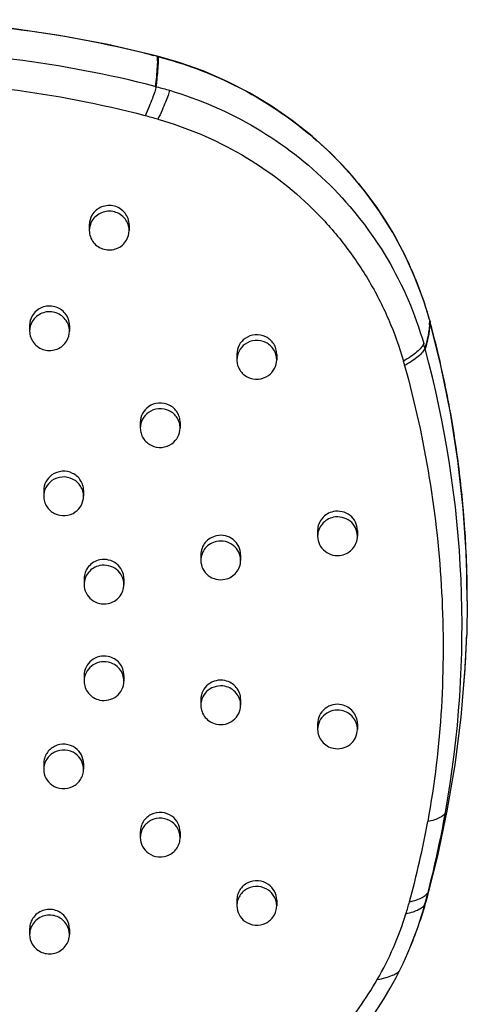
# Model space of a CAD drawing. Header units: millimetres. Extents: x -108 to 621, y -139 to 745.
# Tile 27 of 29: x 307 to 352, y 646 to 745. Entities that reach past the tile are written whole.
import ezdxf

# ---------------------------------------------------------------- set-up
doc = ezdxf.new("R2010")
doc.units = ezdxf.units.MM
doc.header["$LTSCALE"] = 23.1
doc.layers.get('0').update_dxf_attribs({"linetype": 'CONTINUOUS'})

msp = doc.modelspace()

# ---------------------------------------------------------------- linework, layer by layer
at = {"color": 7, "linetype": 'CONTINUOUS'}
for p, q in [((320.708, 741.567), (320.175, 741.702)), ((320.85, 741.53), (320.708, 741.567)), ((320.514, 738.518), (320.618, 738.491)), ((313.891, 724.588), (313.891, 724.013)), ((317.891, 724.588), (317.891, 724.013)), ((348.114, 714.958), (348.11, 714.887)), ((348.112, 714.977), (348.139, 714.867)), ((348.114, 714.958), (348.112, 714.888)), ((307.891, 714.474), (307.891, 713.899)), ((311.891, 714.474), (311.891, 713.899)), ((348.165, 714.781), (348.137, 714.886)), ((348.137, 714.886), (348.139, 714.867)), ((348.165, 714.781), (348.165, 714.781)), ((328.724, 711.591), (328.724, 711.016)), ((332.724, 711.591), (332.724, 711.016)), ((319.016, 704.726), (319.016, 704.151)), ((323.016, 704.726), (323.016, 704.151)), ((309.308, 697.862), (309.308, 697.287)), ((313.308, 697.862), (313.308, 697.287)), ((336.842, 693.846), (336.842, 693.271)), ((340.842, 693.846), (340.842, 693.271)), ((325.104, 691.418), (325.104, 690.843)), ((329.104, 691.418), (329.104, 690.843)), ((313.367, 688.99), (313.367, 688.415)), ((317.367, 688.99), (317.367, 688.415)), ((351.888, 686.788), (351.832, 683.331)), ((313.367, 679.278), (313.367, 678.703)), ((317.367, 679.278), (317.367, 678.703)), ((325.104, 676.85), (325.104, 676.275)), ((329.104, 676.85), (329.104, 676.275)), ((336.842, 674.422), (336.842, 673.847)), ((340.842, 674.422), (340.842, 673.847)), ((309.308, 670.405), (309.308, 669.83)), ((313.308, 670.405), (313.308, 669.83)), ((319.016, 663.541), (319.016, 662.966)), ((323.016, 663.541), (323.016, 662.966)), ((328.724, 656.677), (328.724, 656.102)), ((332.724, 656.677), (332.724, 656.102)), ((347.877, 657.005), (347.92, 657.164)), ((307.891, 653.793), (307.891, 653.218)), ((311.891, 653.793), (311.891, 653.218))]:
    msp.add_line(p, q, dxfattribs=at)
at = {"color": 9, "linetype": 'CONTINUOUS'}
for p, q in [((320.182, 741.667), (320.374, 741.619)), ((320.658, 741.547), (320.752, 741.523)), ((320.856, 741.494), (320.752, 741.522)), ((348.112, 714.977), (348.114, 714.958)), ((348.139, 714.867), (348.134, 714.783)), ((348.139, 714.867), (348.136, 714.783)), ((348.167, 714.762), (348.165, 714.781)), ((348.165, 714.781), (348.167, 714.762)), ((347.63, 712.204), (347.655, 712.114)), ((351.888, 686.79), (351.888, 686.788))]:
    msp.add_line(p, q, dxfattribs=at)
at = {"color": 7, "linetype": 'CONTINUOUS'}
for points in [[(320.175, 741.702), (315.765, 742.723), (310.874, 743.645), (305.906, 744.361), (300.969, 744.859), (296.17, 745.14), (291.891, 745.222)], [(348.112, 714.977), (347.51, 716.951), (346.63, 719.298), (345.592, 721.587), (344.398, 723.806), (343.053, 725.946), (341.561, 727.996), (339.93, 729.945), (338.167, 731.785), (336.281, 733.505), (334.282, 735.099), (332.177, 736.558), (329.978, 737.876), (327.695, 739.046), (325.339, 740.065), (322.923, 740.928), (320.85, 741.53)], [(351.888, 686.79), (351.795, 691.217), (351.483, 696.065), (350.952, 700.892), (350.204, 705.69), (349.24, 710.45), (348.165, 714.781)], [(347.921, 657.165), (348.916, 661.132), (349.868, 665.646), (350.656, 670.298), (351.263, 675.082), (351.674, 679.992), (351.832, 683.331)], [(345.106, 649.644), (345.172, 649.779), (345.424, 650.304), (345.669, 650.835), (345.907, 651.372), (346.011, 651.615)], [(341.72, 644.081), (342.178, 644.719), (342.867, 645.731), (343.524, 646.769), (344.145, 647.827), (344.728, 648.901), (345.106, 649.644)]]:
    msp.add_lwpolyline(points, dxfattribs=at)
at = {"color": 9, "linetype": 'CONTINUOUS'}
for centre, radius, start, end in [((291.792, 628.956), 116.232, 75.86223, 89.95094), ((291.896, 626.698), 115.424, 75.64444, 90.00261), ((292.948, 633.267), 111.769, 75.64553, 75.79561), ((301.706, 741.821), 19.048, 357.75884, 359.10165), ((301.394, 741.807), 19.465, 357.76507, 359.07919), ((312.384, 705.107), 37.066, 26.76786, 27.20448), ((312.459, 705.144), 36.983, 23.84069, 26.76872), ((312.584, 705.2), 36.845, 20.22863, 23.83947), ((312.611, 705.21), 36.816, 18.98933, 20.22857), ((312.733, 705.251), 36.688, 15.3421, 18.99096), ((339.371, 715.148), 8.773, 355.32067, 357.62057), ((245.14, 686.885), 106.732, 12.6617, 15.14052), ((312.9, 702.775), 35.987, 15.18794, 15.94652), ((244.761, 684.252), 106.599, 349.85633, 15.15128), ((244.732, 686.792), 107.151, 11.39917, 12.66258), ((244.54, 686.753), 107.347, 10.11389, 11.3992), ((244.412, 686.73), 107.477, 8.39603, 10.11385), ((244.357, 686.722), 107.533, 5.02595, 8.39604), ((244.464, 686.731), 107.425, 4.07011, 5.02594), ((244.709, 686.748), 107.179, 2.4653, 4.0704), ((245.259, 686.77), 106.629, 0.00931, 2.46617), ((244.706, 684.226), 106.648, 344.81471, 345.47843), ((339.759, 659.394), 8.462, 338.48235, 341.52533), ((340.09, 659.282), 8.111, 341.53319, 343.70552), ((340.274, 659.228), 7.92, 343.70993, 344.89524), ((312.594, 665.807), 36.306, 337.54973, 344.57139), ((313.047, 665.677), 35.835, 344.55059, 344.81448)]:
    msp.add_arc(centre, radius, start, end, dxfattribs=at)
at = {"color": 7, "linetype": 'CONTINUOUS'}
for centre, radius, start, end in [((291.784, 628.726), 110.369, 75.45616, 89.94426), ((304.154, 676.249), 61.261, 74.24753, 75.49367), ((315.798, 724.586), 1.907, 149.25791, 179.95368), ((315.798, 724.011), 1.907, 149.25794, 179.95365), ((315.984, 724.014), 1.907, 329.25794, 359.95365), ((309.798, 714.473), 1.907, 149.25791, 179.95368), ((309.798, 713.898), 1.907, 149.25794, 179.95365), ((339.346, 715.238), 8.773, 355.32425, 357.71265), ((309.984, 713.901), 1.907, 329.25794, 359.95365), ((289.837, 695.119), 57.819, 15.36116, 15.8176), ((245.045, 686.791), 106.843, 354.8307, 358.14398), ((243.58, 684.479), 107.801, 345.49829, 349.84802), ((256.495, 681.122), 92.899, 344.63741, 349.73894), ((306.528, 668.31), 42.869, 337.55446, 344.71297), ((305.406, 667.689), 42.177, 342.92772, 344.63094), ((309.984, 653.791), 1.907, 0.04632, 30.74209), ((315.229, 664.681), 31.904, 329.90416, 342.9119), ((309.984, 653.216), 1.907, 0.04635, 30.74206), ((309.798, 653.219), 1.907, 180.04635, 210.74206), ((312.518, 665.838), 36.388, 336.99033, 337.54987), ((307.512, 669.204), 40.848, 320.36969, 329.84299)]:
    msp.add_arc(centre, radius, start, end, dxfattribs=at)
at = {"color": 9, "linetype": 'CONTINUOUS'}
for points, knots in [([(320.182, 741.667), (320.183, 741.676), (320.183, 741.686), (320.179, 741.701), (320.175, 741.702)], [0, 0, 0, 0, 0.692193, 1, 1, 1, 1]), ([(320.739, 741.076), (320.732, 740.88), (320.686, 740.025), (320.598, 739.172), (320.514, 738.518)], [0, 0, 0, 0, 0.229461, 1, 1, 1, 1]), ([(320.618, 738.491), (320.648, 738.721), (320.749, 739.571), (320.82, 740.425), (320.844, 741.048)], [0, 0, 0, 0, 0.270636, 1, 1, 1, 1]), ([(320.752, 741.522), (320.752, 741.525), (320.752, 741.535), (320.751, 741.544), (320.75, 741.55)], [0, 0, 0, 0, 0.320137, 1, 1, 1, 1]), ([(320.854, 741.523), (320.855, 741.521), (320.857, 741.512), (320.856, 741.502), (320.856, 741.494)], [0, 0, 0, 0, 0.182058, 1, 1, 1, 1]), ([(320.856, 741.494), (323.469, 740.813), (328.558, 738.91), (335.411, 734.559), (341.177, 728.906), (344.135, 724.415), (345.35, 722.052)], [0, 0, 0, 0, 0.25194, 0.502721, 0.752083, 1, 1, 1, 1]), ([(320.618, 738.491), (320.582, 738.313), (320.459, 737.908), (320.211, 737.24), (319.882, 736.44), (319.635, 735.864), (319.5, 735.558)], [0, 0, 0, 0, 0.173687, 0.402522, 0.680265, 1, 1, 1, 1]), ([(321.959, 738.121), (321.92, 737.943), (321.792, 737.539), (321.532, 736.875), (321.186, 736.082), (320.927, 735.513), (320.786, 735.21)], [0, 0, 0, 0, 0.174248, 0.403189, 0.680719, 1, 1, 1, 1]), ([(348.114, 714.432), (348.099, 714.246), (348.01, 713.462), (347.83, 712.689), (347.655, 712.114)], [0, 0, 0, 0, 0.237066, 1, 1, 1, 1]), ([(347.503, 712.663), (347.452, 712.511), (347.249, 712.196), (346.8, 711.768), (346.19, 711.32), (345.723, 711.029), (345.466, 710.879)], [0, 0, 0, 0, 0.175389, 0.399503, 0.67525, 1, 1, 1, 1]), ([(347.631, 712.204), (347.579, 712.052), (347.376, 711.738), (346.927, 711.314), (346.316, 710.87), (345.848, 710.583), (345.591, 710.436)], [0, 0, 0, 0, 0.175299, 0.399268, 0.67501, 1, 1, 1, 1]), ([(349.694, 665.478), (349.573, 665.252), (349.187, 664.972), (348.558, 664.724), (348.142, 664.621), (347.908, 664.574)], [0, 0, 0, 0, 0.375428, 0.65043, 1, 1, 1, 1]), ([(346.074, 656.51), (346.32, 656.565), (346.757, 656.682), (347.319, 656.913), (347.717, 657.168), (347.898, 657.38), (347.947, 657.485)], [0, 0, 0, 0, 0.348672, 0.62601, 0.839088, 1, 1, 1, 1]), ([(347.592, 656.148), (347.62, 656.219), (347.727, 656.501), (347.819, 656.788), (347.879, 657.005)], [0, 0, 0, 0, 0.253825, 1, 1, 1, 1]), ([(345.724, 655.307), (345.974, 655.363), (346.419, 655.481), (346.992, 655.714), (347.398, 655.97), (347.582, 656.184), (347.63, 656.291)], [0, 0, 0, 0, 0.349092, 0.627421, 0.840662, 1, 1, 1, 1]), ([(342.832, 648.683), (343.119, 648.74), (343.639, 648.858), (344.321, 649.082), (344.81, 649.321), (345.05, 649.533), (345.106, 649.644)], [0, 0, 0, 0, 0.349493, 0.635263, 0.851603, 1, 1, 1, 1])]:
    msp.add_open_spline(points, degree=3, knots=knots, dxfattribs=at)
at = {"color": 7, "linetype": 'CONTINUOUS'}
for points, knots in [([(320.618, 738.491), (320.635, 738.481), (320.66, 738.471), (320.685, 738.472), (320.69, 738.472)], [0, 0, 0, 0, 0.781575, 1, 1, 1, 1]), ([(320.69, 738.472), (320.903, 738.417), (321.323, 738.292), (321.748, 738.182), (321.958, 738.12)], [0, 0, 0, 0, 0.500955, 1, 1, 1, 1]), ([(321.958, 738.12), (324.985, 737.225), (330.828, 734.688), (338.349, 728.875), (344.16, 721.423), (346.651, 715.642), (347.502, 712.662)], [0, 0, 0, 0, 0.252332, 0.503172, 0.752317, 1, 1, 1, 1]), ([(320.786, 735.21), (323.708, 734.386), (329.348, 731.991), (335.435, 727.369), (339.45, 722.86), (341.998, 719.137), (344.047, 715.134), (345.058, 712.313), (345.466, 710.879)], [0, 0, 0, 0, 0.252083, 0.502684, 0.627588, 0.752078, 0.876196, 1, 1, 1, 1]), ([(317.891, 724.588), (317.891, 724.8), (317.819, 725.227), (317.505, 725.796), (317.02, 726.237), (316.417, 726.502), (315.758, 726.565), (315.114, 726.419), (314.551, 726.08), (314.268, 725.745), (314.159, 725.561)], [0, 0, 0, 0, 0.1231, 0.246875, 0.371707, 0.49754, 0.623911, 0.750145, 0.875599, 1, 1, 1, 1]), ([(317.891, 724.013), (317.891, 724.224), (317.819, 724.652), (317.505, 725.221), (317.02, 725.662), (316.417, 725.927), (315.758, 725.99), (315.114, 725.844), (314.551, 725.505), (314.268, 725.17), (314.159, 724.986)], [0, 0, 0, 0, 0.1231, 0.246877, 0.371708, 0.497539, 0.623911, 0.750146, 0.875599, 1, 1, 1, 1]), ([(313.891, 724.013), (313.891, 723.801), (313.964, 723.374), (314.278, 722.805), (314.762, 722.364), (315.366, 722.099), (316.024, 722.036), (316.668, 722.182), (317.231, 722.521), (317.514, 722.856), (317.623, 723.04)], [0, 0, 0, 0, 0.1231, 0.246877, 0.371708, 0.497539, 0.623911, 0.750146, 0.875599, 1, 1, 1, 1]), ([(311.891, 714.474), (311.891, 714.686), (311.819, 715.114), (311.505, 715.683), (311.02, 716.123), (310.417, 716.389), (309.758, 716.452), (309.114, 716.306), (308.551, 715.966), (308.268, 715.631), (308.159, 715.448)], [0, 0, 0, 0, 0.1231, 0.246875, 0.371707, 0.49754, 0.623911, 0.750145, 0.875599, 1, 1, 1, 1]), ([(311.891, 713.899), (311.891, 714.111), (311.819, 714.538), (311.505, 715.108), (311.02, 715.548), (310.417, 715.813), (309.758, 715.876), (309.114, 715.73), (308.551, 715.391), (308.268, 715.056), (308.159, 714.873)], [0, 0, 0, 0, 0.1231, 0.246877, 0.371708, 0.497539, 0.623911, 0.750146, 0.875599, 1, 1, 1, 1]), ([(348.089, 714.523), (348.074, 714.336), (347.986, 713.552), (347.805, 712.78), (347.63, 712.204)], [0, 0, 0, 0, 0.237023, 1, 1, 1, 1]), ([(307.891, 713.899), (307.891, 713.688), (307.964, 713.26), (308.278, 712.691), (308.762, 712.25), (309.366, 711.985), (310.024, 711.922), (310.668, 712.068), (311.231, 712.407), (311.514, 712.742), (311.623, 712.926)], [0, 0, 0, 0, 0.1231, 0.246877, 0.371708, 0.497539, 0.623911, 0.750146, 0.875599, 1, 1, 1, 1]), ([(329.548, 713.165), (329.298, 712.988), (328.876, 712.513), (328.724, 711.894), (328.724, 711.591)], [0, 0, 0, 0, 0.502564, 1, 1, 1, 1]), ([(332.724, 711.591), (332.724, 711.769), (332.673, 712.127), (332.45, 712.622), (332.097, 713.039), (331.493, 713.449), (330.561, 713.632), (329.843, 713.374), (329.548, 713.165)], [0, 0, 0, 0, 0.123553, 0.247597, 0.372468, 0.49826, 0.749399, 1, 1, 1, 1]), ([(332.724, 711.016), (332.724, 711.193), (332.673, 711.552), (332.45, 712.047), (332.097, 712.464), (331.493, 712.874), (330.561, 713.057), (329.843, 712.799), (329.548, 712.59)], [0, 0, 0, 0, 0.123555, 0.247597, 0.372467, 0.498259, 0.7494, 1, 1, 1, 1]), ([(329.548, 712.59), (329.298, 712.413), (328.876, 711.938), (328.724, 711.319), (328.724, 711.016)], [0, 0, 0, 0, 0.502564, 1, 1, 1, 1]), ([(328.724, 711.016), (328.724, 710.838), (328.775, 710.479), (328.998, 709.984), (329.351, 709.567), (329.955, 709.157), (330.887, 708.974), (331.605, 709.233), (331.899, 709.441)], [0, 0, 0, 0, 0.123555, 0.247597, 0.372467, 0.498259, 0.7494, 1, 1, 1, 1]), ([(331.899, 709.441), (332.15, 709.618), (332.572, 710.093), (332.724, 710.712), (332.724, 711.016)], [0, 0, 0, 0, 0.502564, 1, 1, 1, 1]), ([(345.591, 710.435), (346.618, 706.715), (348.274, 699.161), (349.521, 687.637), (349.504, 676.047), (348.596, 668.368), (347.908, 664.574)], [0, 0, 0, 0, 0.250196, 0.500158, 0.750038, 1, 1, 1, 1]), ([(319.84, 706.301), (319.59, 706.124), (319.167, 705.649), (319.016, 705.03), (319.016, 704.726)], [0, 0, 0, 0, 0.502564, 1, 1, 1, 1]), ([(323.016, 704.726), (323.016, 704.904), (322.965, 705.263), (322.742, 705.758), (322.389, 706.175), (321.785, 706.585), (320.853, 706.768), (320.135, 706.509), (319.84, 706.301)], [0, 0, 0, 0, 0.123553, 0.247597, 0.372468, 0.49826, 0.749399, 1, 1, 1, 1]), ([(323.016, 704.151), (323.016, 704.329), (322.965, 704.688), (322.742, 705.183), (322.389, 705.6), (321.785, 706.01), (320.853, 706.193), (320.135, 705.934), (319.84, 705.726)], [0, 0, 0, 0, 0.123555, 0.247597, 0.372467, 0.498259, 0.7494, 1, 1, 1, 1]), ([(319.84, 705.726), (319.59, 705.549), (319.167, 705.074), (319.016, 704.455), (319.016, 704.151)], [0, 0, 0, 0, 0.502564, 1, 1, 1, 1]), ([(319.016, 704.151), (319.016, 703.973), (319.067, 703.615), (319.29, 703.12), (319.643, 702.703), (320.247, 702.293), (321.178, 702.11), (321.897, 702.368), (322.191, 702.577)], [0, 0, 0, 0, 0.123555, 0.247597, 0.372467, 0.498259, 0.7494, 1, 1, 1, 1]), ([(322.191, 702.577), (322.442, 702.754), (322.864, 703.229), (323.016, 703.848), (323.016, 704.151)], [0, 0, 0, 0, 0.502564, 1, 1, 1, 1]), ([(310.132, 699.437), (309.882, 699.26), (309.459, 698.784), (309.307, 698.166), (309.308, 697.862)], [0, 0, 0, 0, 0.502564, 1, 1, 1, 1]), ([(313.307, 697.862), (313.307, 698.04), (313.257, 698.399), (313.033, 698.894), (312.681, 699.311), (312.076, 699.721), (311.145, 699.904), (310.427, 699.645), (310.132, 699.437)], [0, 0, 0, 0, 0.123553, 0.247597, 0.372468, 0.49826, 0.749399, 1, 1, 1, 1]), ([(313.307, 697.287), (313.307, 697.465), (313.257, 697.823), (313.033, 698.318), (312.681, 698.736), (312.076, 699.146), (311.145, 699.329), (310.427, 699.07), (310.132, 698.862)], [0, 0, 0, 0, 0.123555, 0.247597, 0.372467, 0.498259, 0.7494, 1, 1, 1, 1]), ([(310.132, 698.862), (309.882, 698.685), (309.459, 698.209), (309.307, 697.59), (309.308, 697.287)], [0, 0, 0, 0, 0.502564, 1, 1, 1, 1]), ([(309.308, 697.287), (309.308, 697.109), (309.358, 696.751), (309.582, 696.256), (309.934, 695.838), (310.539, 695.428), (311.47, 695.245), (312.188, 695.504), (312.483, 695.712)], [0, 0, 0, 0, 0.123555, 0.247597, 0.372467, 0.498259, 0.7494, 1, 1, 1, 1]), ([(312.483, 695.712), (312.733, 695.889), (313.156, 696.365), (313.308, 696.984), (313.307, 697.287)], [0, 0, 0, 0, 0.502564, 1, 1, 1, 1]), ([(338.426, 695.75), (338.206, 695.704), (337.779, 695.539), (337.26, 695.097), (336.921, 694.511), (336.842, 694.066), (336.842, 693.846)], [0, 0, 0, 0, 0.253013, 0.503954, 0.752703, 1, 1, 1, 1]), ([(338.426, 695.175), (338.206, 695.129), (337.779, 694.964), (337.26, 694.522), (336.921, 693.936), (336.842, 693.491), (336.842, 693.271)], [0, 0, 0, 0, 0.253012, 0.503952, 0.752702, 1, 1, 1, 1]), ([(340.842, 693.846), (340.842, 694.133), (340.706, 694.717), (340.138, 695.412), (339.323, 695.802), (338.715, 695.809), (338.426, 695.75)], [0, 0, 0, 0, 0.24653, 0.495348, 0.746998, 1, 1, 1, 1]), ([(340.842, 693.271), (340.842, 693.557), (340.706, 694.142), (340.138, 694.837), (339.323, 695.227), (338.715, 695.234), (338.426, 695.175)], [0, 0, 0, 0, 0.246527, 0.495348, 0.746998, 1, 1, 1, 1]), ([(326.689, 693.322), (326.468, 693.276), (326.041, 693.111), (325.522, 692.669), (325.183, 692.083), (325.104, 691.638), (325.104, 691.418)], [0, 0, 0, 0, 0.253013, 0.503954, 0.752703, 1, 1, 1, 1]), ([(329.104, 691.418), (329.104, 691.705), (328.969, 692.289), (328.401, 692.984), (327.586, 693.374), (326.977, 693.381), (326.689, 693.322)], [0, 0, 0, 0, 0.24653, 0.495348, 0.746998, 1, 1, 1, 1]), ([(336.842, 693.271), (336.842, 692.984), (336.978, 692.399), (337.546, 691.704), (338.361, 691.314), (338.97, 691.307), (339.258, 691.367)], [0, 0, 0, 0, 0.246527, 0.495348, 0.746998, 1, 1, 1, 1]), ([(339.258, 691.367), (339.478, 691.412), (339.906, 691.577), (340.425, 692.02), (340.764, 692.606), (340.842, 693.051), (340.842, 693.271)], [0, 0, 0, 0, 0.253012, 0.503952, 0.752702, 1, 1, 1, 1]), ([(326.689, 692.747), (326.468, 692.701), (326.041, 692.536), (325.522, 692.094), (325.183, 691.508), (325.104, 691.063), (325.104, 690.843)], [0, 0, 0, 0, 0.253012, 0.503952, 0.752702, 1, 1, 1, 1]), ([(329.104, 690.843), (329.104, 691.129), (328.969, 691.714), (328.401, 692.409), (327.586, 692.799), (326.977, 692.806), (326.689, 692.747)], [0, 0, 0, 0, 0.246527, 0.495348, 0.746998, 1, 1, 1, 1]), ([(314.951, 690.894), (314.73, 690.848), (314.303, 690.683), (313.784, 690.241), (313.445, 689.655), (313.367, 689.21), (313.367, 688.99)], [0, 0, 0, 0, 0.253013, 0.503954, 0.752703, 1, 1, 1, 1]), ([(314.951, 690.318), (314.73, 690.273), (314.303, 690.108), (313.784, 689.666), (313.445, 689.079), (313.367, 688.635), (313.367, 688.415)], [0, 0, 0, 0, 0.253012, 0.503952, 0.752702, 1, 1, 1, 1]), ([(317.367, 688.99), (317.367, 689.277), (317.231, 689.861), (316.663, 690.556), (315.848, 690.946), (315.239, 690.953), (314.951, 690.894)], [0, 0, 0, 0, 0.24653, 0.495348, 0.746998, 1, 1, 1, 1]), ([(317.367, 688.415), (317.367, 688.701), (317.231, 689.286), (316.663, 689.981), (315.848, 690.371), (315.239, 690.378), (314.951, 690.318)], [0, 0, 0, 0, 0.246527, 0.495348, 0.746998, 1, 1, 1, 1]), ([(325.104, 690.843), (325.104, 690.556), (325.24, 689.971), (325.808, 689.276), (326.623, 688.886), (327.232, 688.879), (327.52, 688.939)], [0, 0, 0, 0, 0.246527, 0.495348, 0.746998, 1, 1, 1, 1]), ([(327.52, 688.939), (327.741, 688.984), (328.168, 689.149), (328.687, 689.592), (329.026, 690.178), (329.104, 690.623), (329.104, 690.843)], [0, 0, 0, 0, 0.253012, 0.503952, 0.752702, 1, 1, 1, 1]), ([(313.367, 688.415), (313.367, 688.128), (313.503, 687.543), (314.07, 686.848), (314.886, 686.458), (315.494, 686.451), (315.782, 686.511)], [0, 0, 0, 0, 0.246527, 0.495348, 0.746998, 1, 1, 1, 1]), ([(315.782, 686.511), (316.003, 686.556), (316.43, 686.721), (316.949, 687.164), (317.288, 687.75), (317.367, 688.195), (317.367, 688.415)], [0, 0, 0, 0, 0.253012, 0.503952, 0.752702, 1, 1, 1, 1]), ([(315.782, 681.182), (315.494, 681.241), (314.886, 681.234), (314.07, 680.844), (313.503, 680.149), (313.367, 679.564), (313.367, 679.278)], [0, 0, 0, 0, 0.253002, 0.504652, 0.75347, 1, 1, 1, 1]), ([(315.782, 680.606), (315.494, 680.666), (314.886, 680.659), (314.07, 680.269), (313.503, 679.574), (313.367, 678.989), (313.367, 678.703)], [0, 0, 0, 0, 0.253002, 0.504652, 0.753473, 1, 1, 1, 1]), ([(317.367, 679.278), (317.367, 679.498), (317.288, 679.943), (316.949, 680.529), (316.43, 680.971), (316.003, 681.136), (315.782, 681.182)], [0, 0, 0, 0, 0.247297, 0.496046, 0.746987, 1, 1, 1, 1]), ([(317.367, 678.703), (317.367, 678.922), (317.288, 679.367), (316.949, 679.954), (316.43, 680.396), (316.003, 680.561), (315.782, 680.606)], [0, 0, 0, 0, 0.247298, 0.496048, 0.746988, 1, 1, 1, 1]), ([(313.367, 678.703), (313.367, 678.483), (313.445, 678.038), (313.784, 677.452), (314.303, 677.009), (314.73, 676.844), (314.951, 676.799)], [0, 0, 0, 0, 0.247298, 0.496048, 0.746988, 1, 1, 1, 1]), ([(314.951, 676.799), (315.239, 676.739), (315.848, 676.746), (316.663, 677.136), (317.231, 677.831), (317.367, 678.416), (317.367, 678.703)], [0, 0, 0, 0, 0.253002, 0.504652, 0.753473, 1, 1, 1, 1]), ([(327.52, 678.753), (327.232, 678.813), (326.623, 678.806), (325.808, 678.416), (325.24, 677.721), (325.104, 677.136), (325.104, 676.85)], [0, 0, 0, 0, 0.253002, 0.504652, 0.75347, 1, 1, 1, 1]), ([(329.104, 676.85), (329.104, 677.07), (329.026, 677.514), (328.687, 678.101), (328.168, 678.543), (327.741, 678.708), (327.52, 678.753)], [0, 0, 0, 0, 0.247297, 0.496046, 0.746987, 1, 1, 1, 1]), ([(327.52, 678.178), (327.232, 678.238), (326.623, 678.231), (325.808, 677.841), (325.24, 677.146), (325.104, 676.561), (325.104, 676.275)], [0, 0, 0, 0, 0.253002, 0.504652, 0.753473, 1, 1, 1, 1]), ([(329.104, 676.275), (329.104, 676.494), (329.026, 676.939), (328.687, 677.526), (328.168, 677.968), (327.741, 678.133), (327.52, 678.178)], [0, 0, 0, 0, 0.247298, 0.496048, 0.746988, 1, 1, 1, 1]), ([(339.258, 676.325), (338.97, 676.385), (338.361, 676.378), (337.546, 675.988), (336.978, 675.293), (336.842, 674.708), (336.842, 674.422)], [0, 0, 0, 0, 0.253002, 0.504652, 0.75347, 1, 1, 1, 1]), ([(325.104, 676.275), (325.104, 676.055), (325.183, 675.61), (325.522, 675.024), (326.041, 674.581), (326.468, 674.416), (326.689, 674.371)], [0, 0, 0, 0, 0.247298, 0.496048, 0.746988, 1, 1, 1, 1]), ([(326.689, 674.371), (326.977, 674.311), (327.586, 674.318), (328.401, 674.708), (328.969, 675.403), (329.104, 675.988), (329.104, 676.275)], [0, 0, 0, 0, 0.253002, 0.504652, 0.753473, 1, 1, 1, 1]), ([(339.258, 675.75), (338.97, 675.81), (338.361, 675.803), (337.546, 675.413), (336.978, 674.718), (336.842, 674.133), (336.842, 673.847)], [0, 0, 0, 0, 0.253002, 0.504652, 0.753473, 1, 1, 1, 1]), ([(340.842, 674.422), (340.842, 674.642), (340.764, 675.086), (340.425, 675.673), (339.906, 676.115), (339.478, 676.28), (339.258, 676.325)], [0, 0, 0, 0, 0.247297, 0.496046, 0.746987, 1, 1, 1, 1]), ([(340.842, 673.847), (340.842, 674.066), (340.764, 674.511), (340.425, 675.098), (339.906, 675.54), (339.478, 675.705), (339.258, 675.75)], [0, 0, 0, 0, 0.247298, 0.496048, 0.746988, 1, 1, 1, 1]), ([(336.842, 673.847), (336.842, 673.627), (336.921, 673.182), (337.26, 672.596), (337.779, 672.153), (338.206, 671.988), (338.426, 671.943)], [0, 0, 0, 0, 0.247298, 0.496048, 0.746988, 1, 1, 1, 1]), ([(338.426, 671.943), (338.715, 671.883), (339.323, 671.89), (340.138, 672.28), (340.706, 672.975), (340.842, 673.56), (340.842, 673.847)], [0, 0, 0, 0, 0.253002, 0.504652, 0.753473, 1, 1, 1, 1]), ([(312.483, 671.98), (312.188, 672.188), (311.47, 672.447), (310.539, 672.264), (309.934, 671.854), (309.582, 671.437), (309.358, 670.942), (309.308, 670.583), (309.308, 670.405)], [0, 0, 0, 0, 0.250601, 0.50174, 0.627532, 0.752403, 0.876447, 1, 1, 1, 1]), ([(312.483, 671.405), (312.188, 671.613), (311.47, 671.872), (310.539, 671.689), (309.934, 671.279), (309.582, 670.861), (309.358, 670.366), (309.308, 670.008), (309.308, 669.83)], [0, 0, 0, 0, 0.2506, 0.501741, 0.627533, 0.752403, 0.876445, 1, 1, 1, 1]), ([(313.307, 670.405), (313.308, 670.709), (313.156, 671.327), (312.733, 671.803), (312.483, 671.98)], [0, 0, 0, 0, 0.497436, 1, 1, 1, 1]), ([(313.307, 669.83), (313.308, 670.133), (313.156, 670.752), (312.733, 671.228), (312.483, 671.405)], [0, 0, 0, 0, 0.497436, 1, 1, 1, 1]), ([(309.308, 669.83), (309.307, 669.527), (309.459, 668.908), (309.882, 668.432), (310.132, 668.255)], [0, 0, 0, 0, 0.497436, 1, 1, 1, 1]), ([(310.132, 668.255), (310.427, 668.047), (311.145, 667.788), (312.076, 667.971), (312.681, 668.381), (313.033, 668.799), (313.257, 669.294), (313.307, 669.652), (313.307, 669.83)], [0, 0, 0, 0, 0.2506, 0.501741, 0.627533, 0.752403, 0.876445, 1, 1, 1, 1]), ([(322.191, 665.116), (321.897, 665.324), (321.178, 665.583), (320.247, 665.4), (319.643, 664.99), (319.29, 664.572), (319.067, 664.077), (319.016, 663.719), (319.016, 663.541)], [0, 0, 0, 0, 0.250601, 0.50174, 0.627532, 0.752403, 0.876447, 1, 1, 1, 1]), ([(322.191, 664.541), (321.897, 664.749), (321.178, 665.008), (320.247, 664.825), (319.643, 664.415), (319.29, 663.997), (319.067, 663.502), (319.016, 663.144), (319.016, 662.966)], [0, 0, 0, 0, 0.2506, 0.501741, 0.627533, 0.752403, 0.876445, 1, 1, 1, 1]), ([(323.016, 663.541), (323.016, 663.844), (322.864, 664.463), (322.442, 664.939), (322.191, 665.116)], [0, 0, 0, 0, 0.497436, 1, 1, 1, 1]), ([(323.016, 662.966), (323.016, 663.269), (322.864, 663.888), (322.442, 664.364), (322.191, 664.541)], [0, 0, 0, 0, 0.497436, 1, 1, 1, 1]), ([(319.016, 662.966), (319.016, 662.663), (319.167, 662.044), (319.59, 661.568), (319.84, 661.391)], [0, 0, 0, 0, 0.497436, 1, 1, 1, 1]), ([(319.84, 661.391), (320.135, 661.183), (320.853, 660.924), (321.785, 661.107), (322.389, 661.517), (322.742, 661.935), (322.965, 662.43), (323.016, 662.788), (323.016, 662.966)], [0, 0, 0, 0, 0.2506, 0.501741, 0.627533, 0.752403, 0.876445, 1, 1, 1, 1]), ([(331.899, 658.251), (331.605, 658.46), (330.887, 658.718), (329.955, 658.535), (329.351, 658.126), (328.998, 657.708), (328.775, 657.213), (328.724, 656.855), (328.724, 656.677)], [0, 0, 0, 0, 0.250601, 0.50174, 0.627532, 0.752403, 0.876447, 1, 1, 1, 1]), ([(331.899, 657.676), (331.605, 657.885), (330.887, 658.143), (329.955, 657.96), (329.351, 657.55), (328.998, 657.133), (328.775, 656.638), (328.724, 656.28), (328.724, 656.102)], [0, 0, 0, 0, 0.2506, 0.501741, 0.627533, 0.752403, 0.876445, 1, 1, 1, 1]), ([(332.724, 656.677), (332.724, 656.98), (332.572, 657.599), (332.15, 658.074), (331.899, 658.251)], [0, 0, 0, 0, 0.497436, 1, 1, 1, 1]), ([(332.724, 656.102), (332.724, 656.405), (332.572, 657.024), (332.15, 657.499), (331.899, 657.676)], [0, 0, 0, 0, 0.497436, 1, 1, 1, 1]), ([(311.623, 654.766), (311.514, 654.95), (311.231, 655.285), (310.668, 655.624), (310.024, 655.77), (309.366, 655.707), (308.762, 655.442), (308.278, 655.001), (307.964, 654.432), (307.891, 654.005), (307.891, 653.793)], [0, 0, 0, 0, 0.124401, 0.249855, 0.376089, 0.50246, 0.628293, 0.753125, 0.8769, 1, 1, 1, 1]), ([(328.724, 656.102), (328.724, 655.798), (328.876, 655.179), (329.298, 654.704), (329.548, 654.527)], [0, 0, 0, 0, 0.497436, 1, 1, 1, 1]), ([(329.548, 654.527), (329.843, 654.319), (330.561, 654.06), (331.493, 654.243), (332.097, 654.653), (332.45, 655.07), (332.673, 655.565), (332.724, 655.924), (332.724, 656.102)], [0, 0, 0, 0, 0.2506, 0.501741, 0.627533, 0.752403, 0.876445, 1, 1, 1, 1]), ([(311.623, 654.191), (311.514, 654.375), (311.231, 654.71), (310.668, 655.049), (310.024, 655.195), (309.366, 655.132), (308.762, 654.867), (308.278, 654.426), (307.964, 653.857), (307.891, 653.429), (307.891, 653.218)], [0, 0, 0, 0, 0.124401, 0.249854, 0.376089, 0.502461, 0.628292, 0.753123, 0.8769, 1, 1, 1, 1]), ([(308.159, 652.245), (308.268, 652.061), (308.551, 651.726), (309.114, 651.387), (309.758, 651.241), (310.417, 651.304), (311.02, 651.569), (311.505, 652.01), (311.819, 652.579), (311.891, 653.006), (311.891, 653.218)], [0, 0, 0, 0, 0.124401, 0.249854, 0.376089, 0.502461, 0.628292, 0.753123, 0.8769, 1, 1, 1, 1])]:
    msp.add_open_spline(points, degree=3, knots=knots, dxfattribs=at)

doc.saveas('drawing.dxf')
